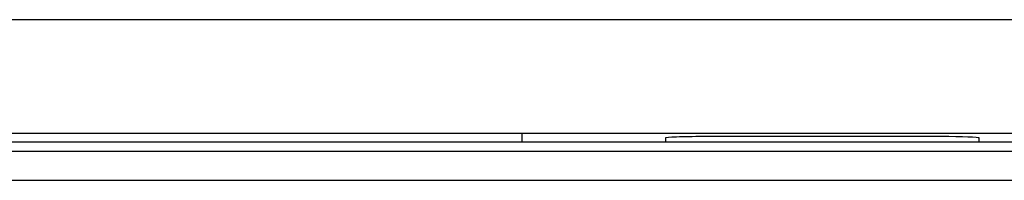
# Model space of a CAD drawing. Header units: millimetres. Extents: x -71 to 610, y -195 to 458.
# Tile 45 of 93: x 211.09 to 237.15, y 48.44 to 52.69. Entities that reach past the tile are written whole.
import ezdxf

# ---------------------------------------------------------------- set-up
doc = ezdxf.new("R2010")
doc.units = ezdxf.units.MM
doc.header["$LTSCALE"] = 23.1
doc.layers.get('0').update_dxf_attribs({"linetype": 'CONTINUOUS'})

msp = doc.modelspace()

# ---------------------------------------------------------------- linework, layer by layer
at = {"color": 7}
for p, q in [((244.134, 52.689), (156.541, 52.689)), ((157.135, 49.689), (244.735, 49.689)), ((224.385, 49.445), (224.385, 49.689)), ((228.185, 49.558), (228.185, 49.445)), ((235.485, 49.593), (229.185, 49.593)), ((236.485, 49.445), (236.485, 49.558)), ((240.274, 49.444), (161.596, 49.444)), ((228.185, 49.445), (224.385, 49.445)), ((240.174, 49.445), (236.485, 49.445)), ((243.735, 49.2), (158.135, 49.2)), ((141.394, 48.437), (244.663, 48.437))]:
    msp.add_line(p, q, dxfattribs=at)
for centre, start_param, end_param in [((229.185, 49.558), 1.570796, 3.141593), ((235.485, 49.558), 0, 1.570796)]:
    msp.add_ellipse(centre, major_axis=(1, 0), ratio=0.034921, start_param=start_param, end_param=end_param, dxfattribs=at)

doc.saveas('drawing.dxf')
